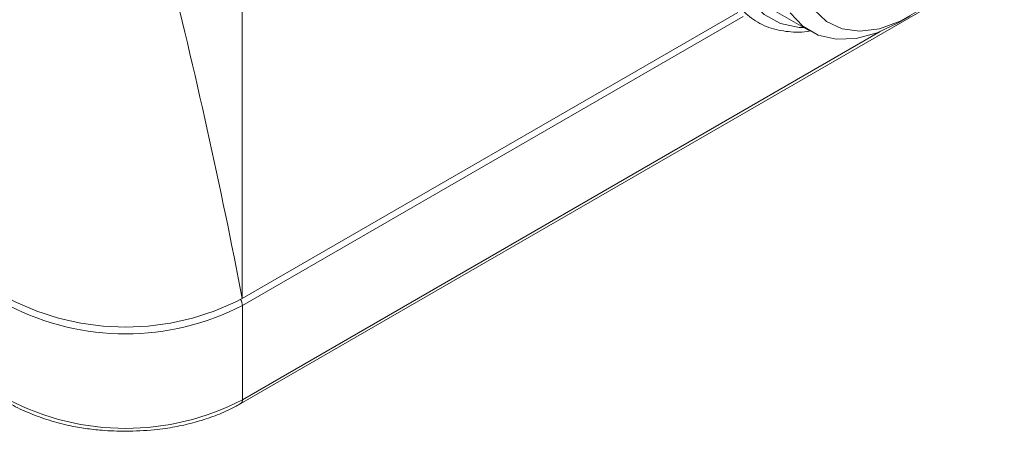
# Model space of a CAD drawing. Header units: millimetres. Extents: x 0 to 420, y 0 to 297.
# Tile 34 of 41: x 336.07 to 350.99, y 205.43 to 211.67. Entities that reach past the tile are written whole.
import ezdxf

# ---------------------------------------------------------------- set-up
doc = ezdxf.new("R2010")
doc.units = ezdxf.units.MM

msp = doc.modelspace()

# ---------------------------------------------------------------- linework, layer by layer
at = {"color": 7, "linetype": 'Continuous', "lineweight": 15}
for p, q in [((339.44009144, 218.27616106), (339.44009144, 207.44474817)), ((339.41879411, 205.85384716), (359.21778328, 217.28356032)), ((339.44009144, 207.44474817), (346.95151464, 211.78100048)), ((347.5186479, 211.80260006), (348.04897643, 211.49644791)), ((339.44468808, 207.34180474), (347.03272371, 211.72228447)), ((349.39292616, 211.62968114), (349.56967687, 211.73174729)), ((339.44468808, 207.34180474), (339.44468808, 205.91107594)), ((339.41879411, 205.85384716), (339.41695019, 205.85284317))]:
    msp.add_line(p, q, dxfattribs=at)
at = {"color": 8, "linetype": 'Continuous', "lineweight": 15}
msp.add_line((339.44468808, 205.91107594), (349.11005231, 211.49077195), dxfattribs=at)
at = {"color": 7, "linetype": 'Continuous', "lineweight": 15, "flags": 128}
for points in [[(347.30545992, 214.67671123), (347.1126855, 214.23321823), (346.97249455, 213.78662066), (346.88909911, 213.3503494), (346.86500692, 212.93751157), (346.90094106, 212.56051556), (346.99582283, 212.23069618), (347.14679943, 211.95795949), (347.34933347, 211.75050598), (347.5973387, 211.61456822), (347.88336039, 211.55423211), (347.9539906, 211.55128249)], [(351.03480932, 213.52009838), (350.84313336, 213.11634555), (350.60808302, 212.73321446), (350.33766094, 212.38375086), (350.0410762, 212.07985666), (349.72842824, 211.83188231), (349.41036573, 211.64826874), (349.09771909, 211.53526819), (348.80113435, 211.49673295), (348.53071227, 211.53397386), (348.29566193, 211.6457216), (348.10398597, 211.82817007), (347.96221319, 212.07510795), (347.87517204, 212.37812864), (347.84582467, 212.72690554)], [(349.39292616, 211.62968114), (349.39261796, 211.62950322), (349.06262526, 211.47234118), (348.74265955, 211.38663206), (348.4424436, 211.37498028), (348.17109692, 211.43773785), (347.93686581, 211.57300054), (347.7468665, 211.77665741)]]:
    msp.add_lwpolyline(points, dxfattribs=at)
at = {"color": 7, "linetype": 'Continuous', "lineweight": 15}
for centre, radius, start, end in [((337.67232509, 210.85653555), 3.84256308, 242.609672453, 297.390253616), ((337.67231967, 210.76247854), 3.85257045, 242.609752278, 297.390223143), ((337.67231967, 209.33174974), 3.85257045, 242.609752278, 297.390223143)]:
    msp.add_arc(centre, radius, start, end, dxfattribs=at)
at = {"color": 8, "linetype": 'Continuous', "lineweight": 15}
for centre, radius, start, end in [((339.25955103, 207.33240669), 0.18537544, 2.905991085, 32.219280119), ((339.38521104, 205.90351473), 0.05995574, 304.064866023, 7.245044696)]:
    msp.add_arc(centre, radius, start, end, dxfattribs=at)
at = {"color": 7, "linetype": 'Continuous', "lineweight": 15}
for points, knots in [([(339.44009024, 207.44474827), (339.27927153, 208.28806147), (339.10312671, 209.1428047), (338.71811757, 210.87636321), (338.5094174, 211.7554312), (338.1639154, 213.09326872), (338.04324106, 213.54258403), (337.7868587, 214.45000587), (337.65116415, 214.90856787), (337.43047607, 215.6037323), (337.35401623, 215.83670335), (337.19286353, 216.30609035), (337.10826642, 216.54246908), (336.92583791, 217.02061332), (336.82853082, 217.26183619), (336.66482597, 217.62606215), (336.60723493, 217.74798991), (336.48109051, 217.99368852), (336.41267601, 218.1178751), (336.33443236, 218.23912403)], [0, 0, 0, 0, 0.25, 0.25, 0.5, 0.5, 0.625, 0.625, 0.75, 0.75, 0.8125, 0.8125, 0.875, 0.875, 0.9375, 0.9375, 0.96875, 0.96875, 1, 1, 1, 1]), ([(346.62039188, 213.11253335), (346.61991928, 213.06711072), (346.61771857, 212.85559458), (346.65683046, 212.53065143), (346.77271224, 212.17239904), (346.93720141, 211.89493361), (347.15467113, 211.6818068), (347.41406659, 211.54002658), (347.71694145, 211.48246656), (347.9314103, 211.47424371), (348.04970258, 211.50429283), (348.04979039, 211.50431513)], [0, 0, 0, 0, 0.0433946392, 0.2020725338, 0.3332492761, 0.4682301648, 0.5994076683, 0.7343973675, 0.8652203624, 0.9998999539, 1, 1, 1, 1]), ([(335.92693298, 205.85450106), (335.93176526, 205.85128711), (336.01768853, 205.79413959), (336.21519632, 205.70696939), (336.51126565, 205.59697154), (336.79796345, 205.52372568), (337.06688634, 205.47582902), (337.34875089, 205.44211997), (337.55318153, 205.43726052), (337.67232091, 205.4344285)], [0, 0, 0, 0, 0.0112061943, 0.1992584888, 0.3786235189, 0.5543059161, 0.6825280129, 0.814981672, 1, 1, 1, 1]), ([(337.67232091, 205.4344285), (337.81810963, 205.43853026), (338.02260698, 205.4442838), (338.31686052, 205.48210526), (338.55972444, 205.52662636), (338.83468475, 205.59875594), (339.10043858, 205.69488837), (339.29759155, 205.78170568), (339.39383106, 205.84209433), (339.41564627, 205.85578301)], [0, 0, 0, 0, 0.2262527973, 0.3173640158, 0.4673747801, 0.6209474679, 0.783554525, 0.9509369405, 1, 1, 1, 1])]:
    msp.add_open_spline(points, degree=3, knots=knots, dxfattribs=at)

doc.saveas('drawing.dxf')
